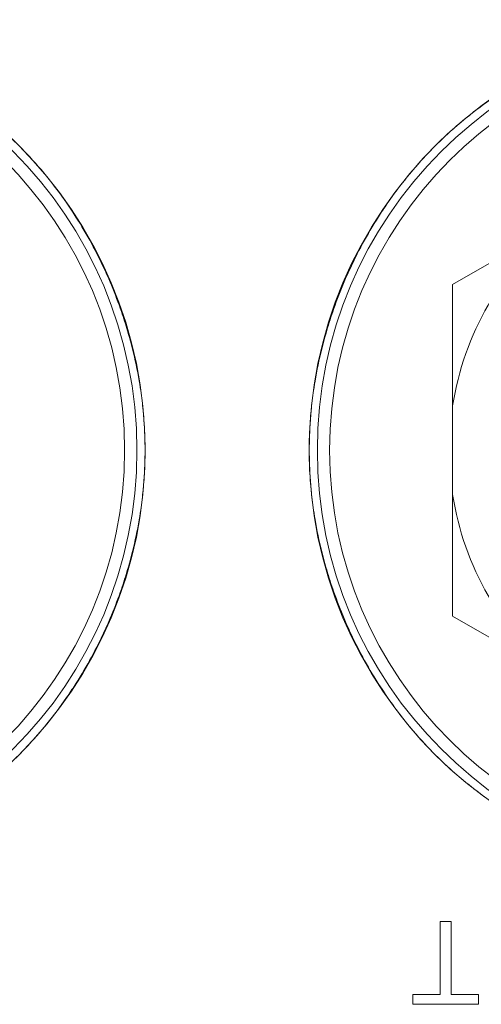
# Model space of a CAD drawing. Header units: millimetres. Extents: x 3925 to 5043, y -86 to 778.
# Tile 56 of 256: x 4283.49 to 4286.31, y -10.04 to -4.04. Entities that reach past the tile are written whole.
import ezdxf

# ---------------------------------------------------------------- set-up
doc = ezdxf.new("R2010")
doc.units = ezdxf.units.MM
doc.header["$LTSCALE"] = 46.255
for name, color, linetype in [('61-8RRB5G101DXF_CONTINUOUS_LINE', 7, 'CONTINUOUS'), ('H30K-IO-LABEDXF_CONTINUOUS_LINE', 7, 'CONTINUOUS'), ('H30K-REAR-CODXF_CONTINUOUS_LINE', 7, 'CONTINUOUS'), ('LABEL-IO-H30DXF_CONTINUOUS_LINE', 7, 'CONTINUOUS')]:
    doc.layers.add(name, color=color, linetype=linetype)

msp = doc.modelspace()

# ---------------------------------------------------------------- linework, layer by layer
at = {"layer": '61-8RRB5G101DXF_CONTINUOUS_LINE', "color": 7, "linetype": 'Continuous', "lineweight": 0}
for p, q in [((4286.1338, -5.6511), (4287.8838, -4.6407)), ((4286.1338, -7.6718), (4286.1338, -5.6511)), ((4286.1338, -7.6718), (4287.8838, -8.6821))]:
    msp.add_line(p, q, dxfattribs=at)
for start, end in [(128.77493, 171.22507), (188.77493, 231.22507)]:
    msp.add_arc((4287.8838, -6.6614), 1.7707, start, end, dxfattribs=at)
at = {"layer": 'H30K-IO-LABEDXF_CONTINUOUS_LINE', "color": 7, "linetype": 'Continuous', "lineweight": 0}
for p, q in [((4286.2355, -4.6196), (4286.2616, -4.599)), ((4283.7814, -5.1554), (4283.7939, -5.1737)), ((4283.7939, -5.1737), (4283.8062, -5.192)), ((4284.2224, -6.238), (4284.2258, -6.258)), ((4285.2917, -6.2588), (4285.2948, -6.24)), ((4284.2258, -6.258), (4284.2289, -6.2779)), ((4284.2289, -6.2779), (4284.2319, -6.2979)), ((4285.2859, -6.2965), (4285.2887, -6.2777)), ((4285.2887, -6.2777), (4285.2917, -6.2588)), ((4284.2257, -7.0652), (4284.2223, -7.0855)), ((4284.2289, -7.0449), (4284.2257, -7.0652)), ((4284.232, -7.0246), (4284.2289, -7.0449)), ((4285.2887, -7.0451), (4285.2858, -7.0259)), ((4285.2918, -7.0643), (4285.2887, -7.0451)), ((4285.295, -7.0835), (4285.2918, -7.0643)), ((4285.7239, -8.1493), (4285.7114, -8.1307)), ((4285.7366, -8.1678), (4285.7239, -8.1493)), ((4286.2634, -8.7251), (4286.234, -8.7019)), ((4286.0571, -9.9796), (4286.0571, -9.5337)), ((4286.0571, -9.5337), (4286.1242, -9.5337)), ((4286.1242, -9.5337), (4286.1242, -9.9796)), ((4285.8906, -10.0389), (4285.8906, -9.9796)), ((4285.8906, -9.9796), (4286.0571, -9.9796)), ((4286.1242, -9.9796), (4286.2907, -9.9796)), ((4286.2907, -9.9796), (4286.2907, -10.0389)), ((4286.2907, -10.0389), (4285.8906, -10.0389))]:
    msp.add_line(p, q, dxfattribs=at)
for points in [[(4286.2616, -4.599), (4286.2813, -4.5838), (4286.3011, -4.5689), (4286.3211, -4.5541), (4286.3413, -4.5395), (4286.3615, -4.5251), (4286.3819, -4.5109), (4286.4025, -4.4969), (4286.4231, -4.4831), (4286.4439, -4.4695), (4286.4649, -4.4561), (4286.4859, -4.4429), (4286.5071, -4.4299), (4286.5284, -4.417)], [(4283.2828, -4.6201), (4283.3025, -4.636), (4283.322, -4.652), (4283.3413, -4.6683), (4283.3605, -4.6847), (4283.3795, -4.7014), (4283.3984, -4.7182), (4283.417, -4.7352), (4283.4355, -4.7524), (4283.4539, -4.7698), (4283.472, -4.7874), (4283.49, -4.8052), (4283.5066, -4.822), (4283.5231, -4.839), (4283.5394, -4.8561), (4283.5556, -4.8734)], [(4285.957, -4.8788), (4285.9744, -4.8601), (4285.9919, -4.8416), (4286.0097, -4.8233), (4286.0276, -4.8052), (4286.0456, -4.7873), (4286.0638, -4.7697), (4286.0822, -4.7523), (4286.1008, -4.735), (4286.1195, -4.7179), (4286.1384, -4.7011), (4286.1575, -4.6844), (4286.1767, -4.6679), (4286.1961, -4.6516), (4286.2157, -4.6355), (4286.2355, -4.6196)], [(4283.5556, -4.8734), (4283.5731, -4.8925), (4283.5903, -4.9117), (4283.6073, -4.9311), (4283.6242, -4.9506), (4283.6408, -4.9704), (4283.6572, -4.9903), (4283.6735, -5.0104), (4283.6895, -5.0306), (4283.7053, -5.051), (4283.721, -5.0716), (4283.7364, -5.0923), (4283.7516, -5.1132), (4283.7666, -5.1343), (4283.7814, -5.1554)], [(4285.7355, -5.1564), (4285.7501, -5.1356), (4285.7648, -5.1149), (4285.7797, -5.0943), (4285.7949, -5.074), (4285.8102, -5.0537), (4285.8257, -5.0336), (4285.8415, -5.0137), (4285.8574, -4.9939), (4285.8735, -4.9743), (4285.8898, -4.9549), (4285.9063, -4.9356), (4285.923, -4.9165), (4285.9399, -4.8976), (4285.957, -4.8788)], [(4285.6941, -5.2183), (4285.7009, -5.2079), (4285.7077, -5.1975), (4285.7146, -5.1872), (4285.7215, -5.1769), (4285.7285, -5.1666), (4285.7355, -5.1564)], [(4283.8062, -5.192), (4283.8184, -5.2105), (4283.8245, -5.2198)], [(4283.8245, -5.2198), (4283.8371, -5.2394), (4283.8496, -5.2592), (4283.8619, -5.2791), (4283.874, -5.2991), (4283.886, -5.3193), (4283.8978, -5.3395), (4283.9094, -5.3598), (4283.9208, -5.3802), (4283.932, -5.4007), (4283.9431, -5.4213), (4283.954, -5.442), (4283.9647, -5.4628)], [(4285.552, -5.4646), (4285.5628, -5.4435), (4285.5739, -5.4225), (4285.5851, -5.4017), (4285.5965, -5.3809), (4285.608, -5.3602), (4285.6198, -5.3396), (4285.6317, -5.3191), (4285.6438, -5.2987), (4285.6561, -5.2784), (4285.6686, -5.2583), (4285.6812, -5.2382), (4285.6941, -5.2183)], [(4283.9647, -5.4628), (4283.9721, -5.4775), (4283.9794, -5.4922), (4283.9867, -5.507), (4283.9938, -5.5218), (4284.0009, -5.5366), (4284.0078, -5.5515), (4284.0147, -5.5664), (4284.0215, -5.5814), (4284.0282, -5.5964)], [(4285.4902, -5.5945), (4285.4967, -5.5799), (4285.5033, -5.5654), (4285.51, -5.5509), (4285.5168, -5.5364), (4285.5237, -5.522), (4285.5306, -5.5076), (4285.5377, -5.4932), (4285.5448, -5.4789), (4285.552, -5.4646)], [(4284.0282, -5.5964), (4284.0368, -5.6161), (4284.0453, -5.6358), (4284.0536, -5.6556), (4284.0618, -5.6755), (4284.0698, -5.6954), (4284.0777, -5.7154), (4284.0853, -5.7355), (4284.0929, -5.7556), (4284.1002, -5.7757), (4284.1074, -5.7959), (4284.1145, -5.8162)], [(4285.4024, -5.8181), (4285.4096, -5.7975), (4285.4169, -5.777), (4285.4244, -5.7565), (4285.432, -5.736), (4285.4399, -5.7156), (4285.4478, -5.6953), (4285.456, -5.675), (4285.4643, -5.6548), (4285.4728, -5.6346), (4285.4814, -5.6145), (4285.4902, -5.5945)], [(4284.1145, -5.8162), (4284.1195, -5.8308), (4284.1244, -5.8455), (4284.1292, -5.8603), (4284.134, -5.875), (4284.1386, -5.8898), (4284.1432, -5.9046), (4284.1477, -5.9194), (4284.1521, -5.9342), (4284.1564, -5.9491)], [(4285.3618, -5.947), (4285.3665, -5.9308), (4285.3714, -5.9146), (4285.3763, -5.8985), (4285.3813, -5.8823), (4285.3864, -5.8662), (4285.3917, -5.8502), (4285.397, -5.8341), (4285.4024, -5.8181)], [(4284.1564, -5.9491), (4284.1631, -5.9729), (4284.1696, -5.9969), (4284.1759, -6.0208), (4284.182, -6.0448), (4284.1879, -6.0689), (4284.1935, -6.0929), (4284.1989, -6.117), (4284.204, -6.1412), (4284.209, -6.1654), (4284.2137, -6.1896), (4284.2182, -6.2138), (4284.2224, -6.238)], [(4285.2948, -6.24), (4285.2991, -6.2155), (4285.3036, -6.1909), (4285.3084, -6.1663), (4285.3134, -6.1418), (4285.3187, -6.1173), (4285.3241, -6.0929), (4285.3298, -6.0685), (4285.3358, -6.0441), (4285.3419, -6.0197), (4285.3483, -5.9954), (4285.355, -5.9712), (4285.3618, -5.947)], [(4284.2319, -6.2979), (4284.2341, -6.3131), (4284.2362, -6.3282), (4284.2382, -6.3434), (4284.2401, -6.3586), (4284.2419, -6.3738), (4284.2436, -6.389), (4284.2453, -6.4042), (4284.2468, -6.4194)], [(4285.2708, -6.4194), (4285.2723, -6.4041), (4285.274, -6.3887), (4285.2757, -6.3733), (4285.2776, -6.3579), (4285.2795, -6.3426), (4285.2815, -6.3272), (4285.2837, -6.3118), (4285.2859, -6.2965)], [(4284.2468, -6.4194), (4284.2487, -6.4396), (4284.2505, -6.4598), (4284.252, -6.48), (4284.2535, -6.5002), (4284.2547, -6.5203), (4284.2558, -6.5405), (4284.2567, -6.5607), (4284.2575, -6.5808), (4284.258, -6.601), (4284.2585, -6.6211), (4284.2587, -6.6412), (4284.2588, -6.6613)], [(4285.2601, -6.5808), (4285.2607, -6.5647), (4285.2614, -6.5486), (4285.2622, -6.5325), (4285.2631, -6.5163), (4285.2641, -6.5002), (4285.2653, -6.484), (4285.2665, -6.4679), (4285.2678, -6.4517), (4285.2692, -6.4356), (4285.2708, -6.4194)], [(4285.2588, -6.6613), (4285.2588, -6.6498), (4285.2589, -6.6383), (4285.259, -6.6269), (4285.2592, -6.6154), (4285.2595, -6.6038), (4285.2598, -6.5923), (4285.2601, -6.5808)], [(4284.2588, -6.6613), (4284.2588, -6.6728), (4284.2587, -6.6843), (4284.2585, -6.6958), (4284.2584, -6.7073), (4284.2581, -6.7188), (4284.2578, -6.7303), (4284.2575, -6.7418)], [(4285.2708, -6.9032), (4285.2689, -6.883), (4285.2671, -6.8628), (4285.2655, -6.8426), (4285.2641, -6.8225), (4285.2629, -6.8023), (4285.2618, -6.7821), (4285.2609, -6.7619), (4285.2601, -6.7418), (4285.2596, -6.7217), (4285.2591, -6.7015), (4285.2589, -6.6814), (4285.2588, -6.6613)], [(4284.2575, -6.7418), (4284.2569, -6.7579), (4284.2562, -6.774), (4284.2554, -6.7902), (4284.2545, -6.8063), (4284.2535, -6.8225), (4284.2523, -6.8386), (4284.2511, -6.8548), (4284.2498, -6.8709), (4284.2484, -6.8871), (4284.2468, -6.9032)], [(4284.2468, -6.9032), (4284.2453, -6.9184), (4284.2437, -6.9336), (4284.2419, -6.9487), (4284.2401, -6.9639), (4284.2382, -6.9791), (4284.2362, -6.9942), (4284.2341, -7.0094), (4284.232, -7.0246)], [(4285.2858, -7.0259), (4285.2836, -7.0106), (4285.2815, -6.9953), (4285.2795, -6.9799), (4285.2776, -6.9646), (4285.2757, -6.9493), (4285.274, -6.9339), (4285.2723, -6.9186), (4285.2708, -6.9032)], [(4284.2223, -7.0855), (4284.218, -7.1096), (4284.2136, -7.1337), (4284.2089, -7.1577), (4284.204, -7.1817), (4284.1989, -7.2057), (4284.1935, -7.2297), (4284.1879, -7.2536), (4284.1821, -7.2775), (4284.1761, -7.3013), (4284.1698, -7.3251), (4284.1634, -7.3489), (4284.1567, -7.3726)], [(4285.3615, -7.3747), (4285.3547, -7.3507), (4285.3482, -7.3266), (4285.3418, -7.3024), (4285.3357, -7.2782), (4285.3298, -7.254), (4285.3241, -7.2297), (4285.3187, -7.2054), (4285.3135, -7.1811), (4285.3085, -7.1567), (4285.3038, -7.1324), (4285.2993, -7.1079), (4285.295, -7.0835)], [(4284.1567, -7.3726), (4284.1523, -7.3877), (4284.1478, -7.4028), (4284.1432, -7.4179), (4284.1386, -7.433), (4284.1338, -7.4481), (4284.129, -7.4631), (4284.1241, -7.4781), (4284.119, -7.4931), (4284.1139, -7.508)], [(4285.403, -7.5061), (4285.3974, -7.4897), (4285.392, -7.4734), (4285.3866, -7.457), (4285.3814, -7.4406), (4285.3763, -7.4242), (4285.3713, -7.4077), (4285.3663, -7.3912), (4285.3615, -7.3747)], [(4284.1139, -7.508), (4284.107, -7.528), (4284.0999, -7.5479), (4284.0926, -7.5678), (4284.0852, -7.5876), (4284.0776, -7.6074), (4284.0699, -7.6271), (4284.062, -7.6467), (4284.0539, -7.6663), (4284.0457, -7.6859), (4284.0374, -7.7054), (4284.0289, -7.7248)], [(4285.4896, -7.7267), (4285.4809, -7.7069), (4285.4724, -7.6871), (4285.464, -7.6672), (4285.4558, -7.6472), (4285.4478, -7.6272), (4285.4399, -7.6072), (4285.4322, -7.587), (4285.4247, -7.5669), (4285.4173, -7.5467), (4285.41, -7.5264), (4285.403, -7.5061)], [(4284.0289, -7.7248), (4284.022, -7.7402), (4284.015, -7.7556), (4284.008, -7.7709), (4284.0008, -7.7862), (4283.9936, -7.8014), (4283.9862, -7.8166), (4283.9788, -7.8317), (4283.9712, -7.8468), (4283.9636, -7.8619)], [(4285.5531, -7.8601), (4285.5457, -7.8454), (4285.5383, -7.8307), (4285.5311, -7.816), (4285.5239, -7.8012), (4285.5169, -7.7864), (4285.5099, -7.7715), (4285.503, -7.7566), (4285.4962, -7.7416), (4285.4896, -7.7267)], [(4283.9636, -7.8619), (4283.953, -7.8824), (4283.9423, -7.9027), (4283.9314, -7.923), (4283.9203, -7.9432), (4283.9091, -7.9633), (4283.8977, -7.9833), (4283.8861, -8.0032), (4283.8743, -8.023), (4283.8624, -8.0427), (4283.8503, -8.0623), (4283.838, -8.0818), (4283.8256, -8.1012)], [(4285.693, -8.1027), (4285.6803, -8.083), (4285.6679, -8.0633), (4285.6556, -8.0434), (4285.6435, -8.0234), (4285.6316, -8.0034), (4285.6198, -7.9832), (4285.6083, -7.9629), (4285.5969, -7.9425), (4285.5857, -7.9221), (4285.5746, -7.9015), (4285.5638, -7.8809), (4285.5531, -7.8601)], [(4283.8256, -8.1012), (4283.8192, -8.1109), (4283.8129, -8.1206), (4283.8065, -8.1303), (4283.8, -8.1399), (4283.7935, -8.1496), (4283.7869, -8.1591), (4283.7804, -8.1687)], [(4285.7114, -8.1307), (4285.6991, -8.112), (4285.693, -8.1027)], [(4283.7804, -8.1687), (4283.7661, -8.1891), (4283.7516, -8.2094), (4283.7369, -8.2296), (4283.722, -8.2496), (4283.7069, -8.2695), (4283.6917, -8.2892), (4283.6762, -8.3088), (4283.6606, -8.3282), (4283.6448, -8.3475), (4283.6288, -8.3666), (4283.6126, -8.3855), (4283.5962, -8.4043), (4283.5796, -8.4229), (4283.5628, -8.4414)], [(4285.9626, -8.4499), (4285.9451, -8.4308), (4285.9279, -8.4116), (4285.9108, -8.3922), (4285.894, -8.3726), (4285.8773, -8.3529), (4285.8609, -8.3329), (4285.8446, -8.3129), (4285.8286, -8.2926), (4285.8127, -8.2722), (4285.7971, -8.2516), (4285.7816, -8.2309), (4285.7664, -8.21), (4285.7514, -8.1889), (4285.7366, -8.1678)], [(4283.5628, -8.4414), (4283.5449, -8.4607), (4283.5268, -8.4798), (4283.5085, -8.4987), (4283.49, -8.5175), (4283.4721, -8.5351), (4283.4541, -8.5526), (4283.4359, -8.5699), (4283.4175, -8.587), (4283.399, -8.6039), (4283.3803, -8.6206), (4283.3614, -8.6371), (4283.3424, -8.6535), (4283.3232, -8.6696), (4283.3038, -8.6856), (4283.2843, -8.7014)], [(4286.234, -8.7019), (4286.2144, -8.6861), (4286.195, -8.6701), (4286.1757, -8.6539), (4286.1566, -8.6375), (4286.1377, -8.6209), (4286.1189, -8.6041), (4286.1003, -8.5872), (4286.0819, -8.57), (4286.0636, -8.5527), (4286.0455, -8.5352), (4286.0276, -8.5175), (4286.0111, -8.5008), (4285.9948, -8.484), (4285.9786, -8.467), (4285.9626, -8.4499)], [(4286.5259, -8.9041), (4286.5049, -8.8915), (4286.4841, -8.8786), (4286.4634, -8.8656), (4286.4428, -8.8524), (4286.4224, -8.839), (4286.4021, -8.8254), (4286.3819, -8.8116), (4286.3618, -8.7977), (4286.3418, -8.7835), (4286.322, -8.7692), (4286.3024, -8.7547), (4286.2828, -8.74), (4286.2634, -8.7251)]]:
    msp.add_lwpolyline(points, dxfattribs=at)
at = {"layer": 'H30K-REAR-CODXF_CONTINUOUS_LINE', "color": 7, "linetype": 'Continuous', "lineweight": 0}
for centre, radius in [((4281.6338, -6.6614), 2.575), ((4287.8838, -6.6614), 2.575), ((4281.6338, -6.6614), 2.5), ((4287.8838, -6.6614), 2.5)]:
    msp.add_circle(centre, radius, dxfattribs=at)
at = {"layer": 'LABEL-IO-H30DXF_CONTINUOUS_LINE', "color": 7, "linetype": 'Continuous', "lineweight": 0}
for centre in [(4281.6338, -6.6614), (4287.8838, -6.6614)]:
    msp.add_circle(centre, 2.625, dxfattribs=at)

doc.saveas('drawing.dxf')
